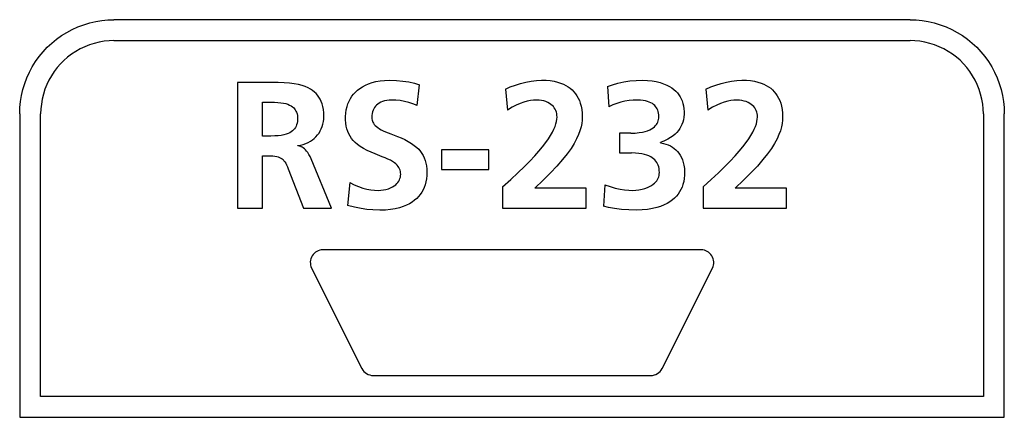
# Model space of a CAD drawing. Extents: x 27 to 793, y 51 to 503.
# Tile 16 of 30: x 692 to 716, y 232 to 241. Entities that reach past the tile are written whole.
import ezdxf

# ---------------------------------------------------------------- set-up
doc = ezdxf.new("R2010")
doc.units = 0
doc.header["$LTSCALE"] = 46.255
doc.layers.get('0').update_dxf_attribs({"linetype": 'CONTINUOUS'})

msp = doc.modelspace()

# ---------------------------------------------------------------- linework, layer by layer
at = {"color": 7, "linetype": 'CONTINUOUS'}
for p, q in [((713.622, 241.417), (694.622, 241.417)), ((694.622, 240.917), (713.622, 240.917)), ((697.568, 239.919), (697.568, 236.917)), ((701.86, 239.368), (701.916, 239.863)), ((703.968, 239.755), (704.015, 239.257)), ((706.402, 239.819), (706.436, 239.338)), ((708.75, 239.755), (708.797, 239.257)), ((698.17, 239.445), (698.368, 239.445)), ((698.17, 238.637), (698.17, 239.445)), ((692.372, 239.167), (692.372, 231.917)), ((692.872, 232.417), (692.872, 239.167)), ((715.372, 239.167), (715.372, 232.417)), ((715.872, 231.917), (715.872, 239.167)), ((698.368, 238.637), (698.17, 238.637)), ((706.961, 238.706), (706.686, 238.706)), ((706.686, 238.706), (706.686, 238.233)), ((699.013, 238.4), (699.013, 238.409)), ((703.572, 238.31), (702.441, 238.31)), ((702.441, 238.31), (702.441, 237.837)), ((703.572, 237.837), (703.572, 238.31)), ((707.67, 238.473), (707.67, 238.482)), ((698.17, 238.164), (698.364, 238.164)), ((698.17, 236.917), (698.17, 238.164)), ((699.813, 236.917), (699.332, 238.091)), ((706.686, 238.233), (706.978, 238.233)), ((698.781, 237.854), (699.142, 236.917)), ((702.441, 237.837), (703.572, 237.837)), ((700.252, 237.523), (700.196, 236.981)), ((703.899, 237.42), (703.899, 236.917)), ((705.894, 237.389), (704.668, 237.389)), ((705.894, 236.917), (705.894, 237.389)), ((706.341, 237.475), (706.307, 236.963)), ((708.681, 237.42), (708.681, 236.917)), ((710.676, 237.389), (709.451, 237.389)), ((710.676, 236.917), (710.676, 237.389)), ((697.568, 236.917), (698.17, 236.917)), ((699.142, 236.917), (699.813, 236.917)), ((703.899, 236.917), (705.894, 236.917)), ((708.681, 236.917), (710.676, 236.917)), ((708.637, 235.917), (699.608, 235.917)), ((699.339, 235.483), (700.539, 233.083)), ((707.705, 233.083), (708.905, 235.483)), ((700.808, 232.917), (707.437, 232.917)), ((715.372, 232.417), (692.872, 232.417)), ((692.372, 231.917), (715.872, 231.917))]:
    msp.add_line(p, q, dxfattribs=at)
for points in [[(692.372, 239.167), (692.377, 239.316), (692.391, 239.463), (692.415, 239.609), (692.448, 239.752), (692.491, 239.892), (692.542, 240.028), (692.603, 240.161), (692.672, 240.291), (692.75, 240.416), (692.836, 240.535), (692.93, 240.649), (693.03, 240.757), (693.138, 240.857), (693.251, 240.95), (693.371, 241.036), (693.496, 241.114), (693.627, 241.184), (693.763, 241.245), (693.902, 241.297), (694.044, 241.34), (694.188, 241.374), (694.333, 241.398), (694.478, 241.412), (694.622, 241.417)], [(713.622, 241.417), (713.766, 241.412), (713.912, 241.398), (714.057, 241.374), (714.201, 241.34), (714.343, 241.297), (714.483, 241.245), (714.618, 241.183), (714.749, 241.113), (714.875, 241.035), (714.995, 240.949), (715.108, 240.856), (715.213, 240.758)], [(694.622, 240.917), (694.506, 240.913), (694.388, 240.9), (694.27, 240.88), (694.152, 240.851), (694.037, 240.815), (693.924, 240.771), (693.816, 240.719), (693.711, 240.66), (693.61, 240.594), (693.516, 240.522), (693.427, 240.445), (693.344, 240.362), (693.266, 240.273), (693.194, 240.178), (693.129, 240.078), (693.07, 239.973), (693.018, 239.865), (692.974, 239.753), (692.938, 239.637), (692.909, 239.52), (692.889, 239.401), (692.876, 239.283), (692.872, 239.167)], [(715.372, 239.167), (715.368, 239.283), (715.356, 239.401), (715.335, 239.519), (715.307, 239.637), (715.27, 239.752), (715.226, 239.865), (715.174, 239.973), (715.115, 240.078), (715.05, 240.178), (714.978, 240.273), (714.9, 240.362), (714.817, 240.446), (714.728, 240.523), (714.633, 240.595), (714.533, 240.66), (714.429, 240.719), (714.32, 240.771), (714.208, 240.815), (714.093, 240.851), (713.975, 240.88), (713.857, 240.9), (713.738, 240.913), (713.622, 240.917)], [(715.213, 240.758), (715.314, 240.65), (715.408, 240.535), (715.495, 240.415), (715.572, 240.29), (715.642, 240.161), (715.702, 240.029), (715.753, 239.892), (715.796, 239.752), (715.829, 239.609), (715.853, 239.462), (715.868, 239.315), (715.872, 239.167)], [(700.858, 238.21), (700.764, 238.249), (700.668, 238.293), (700.577, 238.341), (700.498, 238.39), (700.432, 238.437), (700.377, 238.485), (700.331, 238.532), (700.29, 238.582), (700.256, 238.634), (700.226, 238.688), (700.201, 238.746), (700.18, 238.807), (700.165, 238.873), (700.154, 238.945), (700.149, 239.023), (700.149, 239.104), (700.155, 239.185), (700.167, 239.264), (700.185, 239.339), (700.207, 239.409), (700.235, 239.473), (700.266, 239.533), (700.301, 239.588), (700.341, 239.64), (700.386, 239.688), (700.436, 239.734), (700.492, 239.776), (700.554, 239.816), (700.622, 239.852), (700.697, 239.885), (700.781, 239.913), (700.872, 239.937), (700.972, 239.955), (701.081, 239.966), (701.198, 239.97)], [(701.198, 239.97), (701.366, 239.965), (701.52, 239.951), (701.662, 239.929), (701.794, 239.899), (701.916, 239.863)], [(703.968, 239.755), (704.082, 239.809), (704.203, 239.856), (704.328, 239.896), (704.455, 239.927), (704.582, 239.95), (704.705, 239.964), (704.823, 239.97), (704.934, 239.969), (705.035, 239.96), (705.127, 239.946), (705.209, 239.927), (705.283, 239.903), (705.35, 239.877), (705.41, 239.847), (705.464, 239.814), (705.513, 239.778), (705.558, 239.738), (705.599, 239.696), (705.637, 239.649), (705.671, 239.599), (705.702, 239.545), (705.73, 239.486), (705.753, 239.421), (705.773, 239.35), (705.787, 239.272), (705.796, 239.187), (705.8, 239.093)], [(706.402, 239.819), (706.521, 239.862), (706.651, 239.899), (706.788, 239.929), (706.933, 239.952), (707.084, 239.966), (707.24, 239.97)], [(707.24, 239.97), (707.356, 239.966), (707.465, 239.955), (707.566, 239.937), (707.658, 239.914), (707.74, 239.887), (707.814, 239.856), (707.878, 239.823), (707.935, 239.788), (707.986, 239.75), (708.03, 239.71), (708.07, 239.668), (708.105, 239.624), (708.136, 239.577), (708.162, 239.527), (708.184, 239.475), (708.202, 239.418), (708.216, 239.356), (708.225, 239.29), (708.23, 239.223), (708.229, 239.156), (708.223, 239.09), (708.213, 239.028), (708.198, 238.969), (708.179, 238.915), (708.155, 238.863), (708.128, 238.815), (708.096, 238.769), (708.059, 238.725), (708.016, 238.682), (707.966, 238.64), (707.908, 238.599), (707.84, 238.559), (707.761, 238.52), (707.67, 238.482)], [(708.75, 239.755), (708.865, 239.809), (708.986, 239.856), (709.111, 239.896), (709.238, 239.927), (709.364, 239.95), (709.488, 239.964), (709.606, 239.97), (709.716, 239.969), (709.818, 239.96), (709.909, 239.946), (709.992, 239.927), (710.066, 239.903), (710.132, 239.877), (710.192, 239.847), (710.246, 239.814), (710.296, 239.778), (710.341, 239.738), (710.382, 239.696), (710.42, 239.649), (710.454, 239.599), (710.485, 239.545), (710.512, 239.486), (710.536, 239.421), (710.555, 239.35), (710.57, 239.272), (710.579, 239.187), (710.582, 239.093)], [(699.632, 239.106), (699.629, 239.195), (699.62, 239.274), (699.607, 239.345), (699.589, 239.408), (699.568, 239.466), (699.543, 239.518), (699.514, 239.566), (699.482, 239.611), (699.446, 239.652), (699.406, 239.689), (699.361, 239.725), (699.311, 239.758), (699.255, 239.788), (699.189, 239.817), (699.113, 239.843), (699.024, 239.866), (698.923, 239.886), (698.81, 239.901), (698.683, 239.911), (698.542, 239.917), (698.388, 239.919), (697.568, 239.919)], [(701.249, 239.497), (701.187, 239.494), (701.131, 239.487), (701.079, 239.475), (701.033, 239.461), (700.992, 239.443), (700.955, 239.423), (700.922, 239.401), (700.892, 239.376), (700.866, 239.349), (700.844, 239.319), (700.824, 239.288), (700.808, 239.253), (700.795, 239.215), (700.785, 239.174), (700.779, 239.129), (700.777, 239.08)], [(701.86, 239.368), (701.759, 239.408), (701.657, 239.44), (701.553, 239.465), (701.45, 239.483), (701.348, 239.494), (701.249, 239.497)], [(703.899, 237.42), (704.092, 237.6), (704.265, 237.761), (704.417, 237.907), (704.549, 238.04), (704.664, 238.164), (704.765, 238.277), (704.852, 238.382), (704.926, 238.479), (704.99, 238.569), (705.043, 238.652), (705.087, 238.729), (705.123, 238.801), (705.151, 238.868), (705.172, 238.93), (705.186, 238.988), (705.195, 239.041), (705.197, 239.089), (705.196, 239.133), (705.19, 239.173), (705.181, 239.21), (705.168, 239.245), (705.152, 239.278), (705.132, 239.31), (705.109, 239.339), (705.082, 239.367), (705.05, 239.394), (705.014, 239.418), (704.974, 239.44), (704.93, 239.459), (704.88, 239.475), (704.827, 239.487), (704.769, 239.494), (704.708, 239.497)], [(704.708, 239.497), (704.637, 239.494), (704.564, 239.485), (704.486, 239.47), (704.404, 239.448), (704.318, 239.417), (704.225, 239.376), (704.125, 239.323), (704.015, 239.257)], [(707.112, 239.497), (707.013, 239.494), (706.916, 239.484), (706.819, 239.468), (706.722, 239.445), (706.625, 239.416), (706.529, 239.38), (706.436, 239.338)], [(707.628, 239.102), (707.626, 239.146), (707.62, 239.187), (707.612, 239.223), (707.601, 239.256), (707.587, 239.286), (707.571, 239.314), (707.551, 239.341), (707.529, 239.366), (707.502, 239.389), (707.472, 239.411), (707.438, 239.432), (707.399, 239.449), (707.356, 239.465), (707.306, 239.478), (707.25, 239.488), (707.186, 239.495), (707.112, 239.497)], [(708.681, 237.42), (708.874, 237.6), (709.048, 237.761), (709.199, 237.907), (709.331, 238.04), (709.447, 238.164), (709.547, 238.277), (709.634, 238.382), (709.709, 238.479), (709.772, 238.569), (709.825, 238.652), (709.87, 238.729), (709.905, 238.801), (709.933, 238.868), (709.954, 238.93), (709.969, 238.988), (709.977, 239.041), (709.98, 239.089), (709.978, 239.133), (709.972, 239.173), (709.963, 239.21), (709.95, 239.245), (709.934, 239.278), (709.915, 239.31), (709.891, 239.339), (709.864, 239.367), (709.833, 239.394), (709.797, 239.418), (709.757, 239.44), (709.712, 239.459), (709.663, 239.474), (709.609, 239.487), (709.551, 239.494), (709.489, 239.497)], [(709.489, 239.497), (709.42, 239.494), (709.347, 239.486), (709.27, 239.47), (709.188, 239.448), (709.102, 239.417), (709.009, 239.377), (708.908, 239.324), (708.797, 239.257)], [(698.368, 239.445), (698.456, 239.444), (698.535, 239.44), (698.606, 239.434), (698.669, 239.424), (698.725, 239.411), (698.773, 239.395), (698.815, 239.378), (698.851, 239.358), (698.881, 239.337), (698.908, 239.315), (698.93, 239.29), (698.95, 239.264), (698.966, 239.235), (698.98, 239.204), (698.991, 239.169), (698.999, 239.129), (699.004, 239.083), (699.004, 239.034), (699, 238.986), (698.993, 238.942), (698.982, 238.904), (698.968, 238.87), (698.952, 238.839), (698.933, 238.811), (698.91, 238.784), (698.884, 238.76), (698.854, 238.737), (698.819, 238.716), (698.778, 238.696), (698.73, 238.679), (698.674, 238.664), (698.611, 238.652), (698.539, 238.644), (698.458, 238.639), (698.368, 238.637)], [(699.013, 238.409), (699.079, 238.421), (699.141, 238.437), (699.201, 238.458), (699.256, 238.483), (699.309, 238.511), (699.357, 238.544), (699.403, 238.58), (699.444, 238.62), (699.482, 238.663), (699.516, 238.709), (699.545, 238.758), (699.571, 238.81), (699.593, 238.865), (699.61, 238.922), (699.622, 238.981), (699.63, 239.043), (699.632, 239.106)], [(700.777, 239.08), (700.778, 239.049), (700.783, 239.019), (700.791, 238.992), (700.802, 238.966), (700.816, 238.941), (700.834, 238.915), (700.856, 238.889), (700.885, 238.863), (700.918, 238.837), (700.956, 238.812), (701, 238.788), (701.048, 238.764), (701.103, 238.74), (701.164, 238.714), (701.232, 238.688), (701.308, 238.659), (701.389, 238.627), (701.475, 238.592), (701.562, 238.552), (701.647, 238.508), (701.724, 238.462), (701.791, 238.414), (701.847, 238.367), (701.895, 238.32), (701.936, 238.271), (701.972, 238.221), (702.003, 238.169), (702.029, 238.114), (702.051, 238.055), (702.069, 237.991), (702.082, 237.923), (702.09, 237.849), (702.093, 237.773), (702.09, 237.695), (702.082, 237.617), (702.068, 237.541), (702.05, 237.471), (702.027, 237.408), (702, 237.349), (701.968, 237.294), (701.933, 237.241), (701.892, 237.192), (701.847, 237.145), (701.795, 237.101), (701.738, 237.059), (701.674, 237.02), (701.602, 236.985), (701.523, 236.952), (701.435, 236.924), (701.337, 236.9), (701.226, 236.882), (701.103, 236.869), (700.965, 236.865)], [(705.8, 239.093), (705.797, 239.017), (705.787, 238.938), (705.77, 238.854), (705.745, 238.765), (705.71, 238.67), (705.665, 238.568), (705.607, 238.46), (705.533, 238.342), (705.441, 238.213), (705.329, 238.073), (705.196, 237.921), (705.041, 237.758), (704.864, 237.582), (704.668, 237.389)], [(706.961, 238.706), (707.063, 238.709), (707.154, 238.718), (707.233, 238.73), (707.301, 238.746), (707.36, 238.765), (707.41, 238.787), (707.453, 238.81), (707.49, 238.834), (707.521, 238.859), (707.547, 238.885), (707.568, 238.911), (707.586, 238.938), (707.6, 238.967), (707.612, 238.998), (707.62, 239.031), (707.626, 239.065), (707.628, 239.102)], [(710.582, 239.093), (710.579, 239.017), (710.569, 238.938), (710.552, 238.854), (710.527, 238.765), (710.493, 238.67), (710.448, 238.568), (710.39, 238.46), (710.316, 238.342), (710.224, 238.213), (710.111, 238.073), (709.978, 237.921), (709.823, 237.758), (709.647, 237.582), (709.451, 237.389)], [(699.332, 238.091), (699.304, 238.149), (699.276, 238.199), (699.249, 238.242), (699.221, 238.279), (699.194, 238.309), (699.168, 238.334), (699.141, 238.354), (699.116, 238.369), (699.09, 238.382), (699.064, 238.391), (699.039, 238.397), (699.013, 238.4)], [(707.67, 238.473), (707.735, 238.462), (707.796, 238.446), (707.852, 238.425), (707.904, 238.401), (707.952, 238.373), (707.996, 238.341), (708.036, 238.306), (708.074, 238.267), (708.108, 238.224), (708.138, 238.177), (708.166, 238.125), (708.19, 238.069), (708.21, 238.007), (708.226, 237.939), (708.237, 237.864), (708.242, 237.784), (708.241, 237.702), (708.234, 237.622), (708.221, 237.548), (708.203, 237.479), (708.181, 237.416), (708.154, 237.357), (708.123, 237.302), (708.087, 237.25), (708.047, 237.201), (708.001, 237.154), (707.95, 237.11), (707.892, 237.068), (707.827, 237.028), (707.753, 236.991), (707.67, 236.957), (707.576, 236.927), (707.473, 236.902), (707.358, 236.882), (707.232, 236.87), (707.094, 236.865)], [(698.364, 238.164), (698.417, 238.163), (698.465, 238.158), (698.506, 238.151), (698.543, 238.141), (698.576, 238.128), (698.606, 238.112), (698.633, 238.094), (698.658, 238.073), (698.68, 238.048), (698.701, 238.02), (698.722, 237.987), (698.741, 237.948), (698.761, 237.904), (698.781, 237.854)], [(700.931, 237.338), (700.992, 237.34), (701.054, 237.348), (701.114, 237.361), (701.171, 237.378), (701.224, 237.399), (701.271, 237.422), (701.312, 237.448), (701.346, 237.474), (701.375, 237.502), (701.399, 237.53), (701.419, 237.559), (701.436, 237.589), (701.448, 237.621), (701.458, 237.655), (701.463, 237.689), (701.465, 237.724), (701.463, 237.758), (701.458, 237.792), (701.45, 237.824), (701.438, 237.855), (701.422, 237.884), (701.403, 237.913), (701.379, 237.941), (701.35, 237.969), (701.314, 237.998), (701.271, 238.027), (701.22, 238.057), (701.162, 238.085), (701.098, 238.114), (701.027, 238.144), (700.858, 238.21)], [(707.64, 237.763), (707.638, 237.815), (707.632, 237.862), (707.623, 237.903), (707.611, 237.941), (707.596, 237.976), (707.578, 238.007), (707.556, 238.037), (707.531, 238.066), (707.503, 238.093), (707.47, 238.119), (707.432, 238.143), (707.389, 238.164), (707.34, 238.183), (707.285, 238.199), (707.222, 238.213), (707.151, 238.223), (707.07, 238.23), (706.978, 238.233)], [(707.008, 237.338), (707.079, 237.341), (707.152, 237.35), (707.225, 237.364), (707.293, 237.383), (707.354, 237.406), (707.407, 237.43), (707.453, 237.457), (707.493, 237.484), (707.526, 237.512), (707.555, 237.541), (707.578, 237.57), (707.597, 237.6), (707.613, 237.631), (707.625, 237.662), (707.633, 237.695), (707.638, 237.728), (707.64, 237.763)], [(700.252, 237.523), (700.354, 237.472), (700.457, 237.429), (700.559, 237.395), (700.658, 237.369), (700.753, 237.351), (700.844, 237.341), (700.931, 237.338)], [(706.341, 237.475), (706.469, 237.429), (706.587, 237.395), (706.7, 237.369), (706.808, 237.351), (706.91, 237.341), (707.008, 237.338)], [(700.965, 236.865), (700.803, 236.87), (700.661, 236.882), (700.521, 236.904), (700.367, 236.938), (700.196, 236.981)], [(707.094, 236.865), (706.912, 236.87), (706.732, 236.885), (706.57, 236.906), (706.429, 236.933), (706.307, 236.963)]]:
    msp.add_lwpolyline(points, dxfattribs=at)
for centre, start, end in [((699.608, 235.617), 90, 206.5651), ((708.637, 235.617), 333.4349, 90), ((700.808, 233.217), 206.5651, 270), ((707.437, 233.217), 270, 333.4349)]:
    msp.add_arc(centre, 0.3, start, end, dxfattribs=at)

doc.saveas('drawing.dxf')
